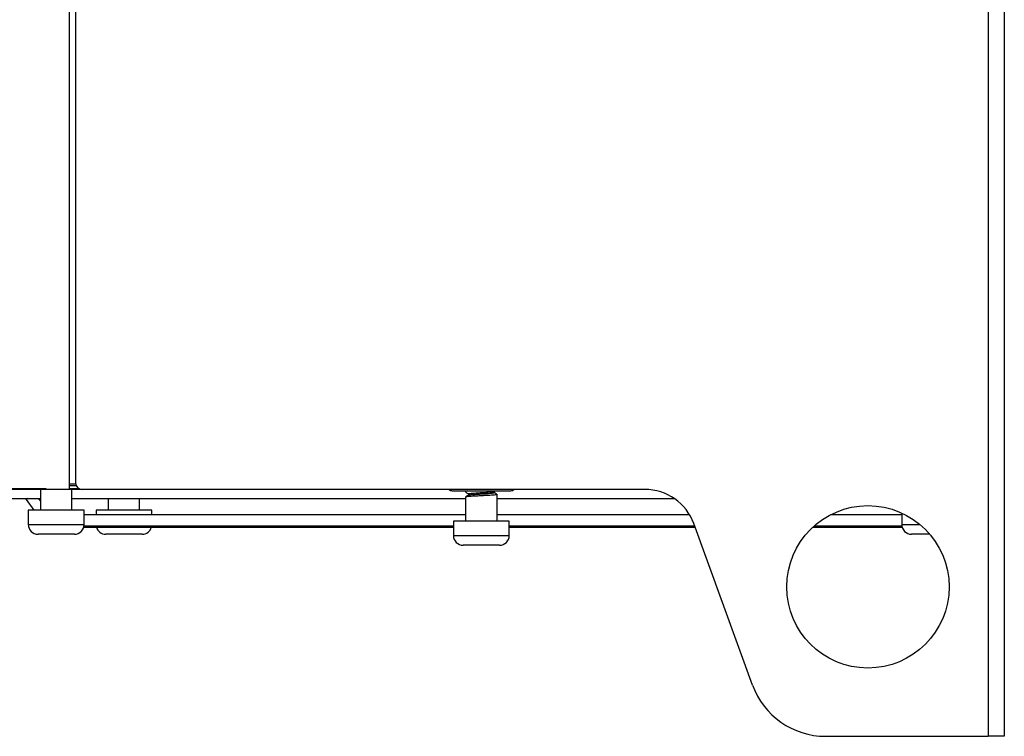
# Model space of a CAD drawing. Header units: millimetres. Extents: x 82 to 1002, y -172 to 1064.
# Tile 113 of 159: x 872 to 948, y 263 to 318. Entities that reach past the tile are written whole.
import ezdxf

# ---------------------------------------------------------------- set-up
doc = ezdxf.new("R2010")
doc.units = ezdxf.units.MM

msp = doc.modelspace()

# ---------------------------------------------------------------- linework, layer by layer
at = {"color": 7, "linetype": 'Continuous', "lineweight": 25}
for p, q in [((946.65, 625.778), (946.65, 262.778)), ((947.9, 625.778), (947.9, 262.778)), ((876.4, 606.778), (876.4, 282.278)), ((875.9, 456.528), (875.9, 281.787)), ((856.9, 282.119), (875.9, 281.787)), ((875.9, 282.217), (876.403, 282.217)), ((874.135, 281.818), (866.038, 281.818)), ((876.9, 281.778), (867.9, 281.778)), ((873.698, 281.778), (873.698, 280.175)), ((876.705, 281.818), (875.9, 281.818)), ((876.114, 280.175), (876.114, 281.778)), ((920.229, 281.778), (876.9, 281.778)), ((905.4, 281.678), (909.9, 281.678)), ((906.426, 281.61), (906.426, 281.56)), ((906.437, 281.554), (906.438, 281.56)), ((906.438, 281.61), (906.439, 281.615)), ((906.642, 281.435), (906.642, 281.339)), ((908.621, 281.629), (908.706, 281.678)), ((908.625, 281.535), (908.625, 281.631)), ((908.842, 279.325), (908.842, 281.41)), ((870.85, 281.078), (873.698, 281.078)), ((872.526, 281.078), (872.58, 281.006)), ((872.58, 281.006), (873.174, 280.175)), ((873.698, 280.903), (873.573, 281.078)), ((876.114, 281.078), (906.426, 281.078)), ((878.911, 281.078), (878.911, 280.175)), ((881.326, 280.175), (881.326, 281.078)), ((906.426, 281.21), (906.426, 279.325)), ((908.842, 281.078), (922.49, 281.078)), ((872.756, 280.175), (872.756, 279.078)), ((873.8, 280.175), (872.756, 280.175)), ((877.056, 280.175), (873.8, 280.175)), ((877.056, 279.078), (877.056, 280.175)), ((906.426, 279.828), (877.056, 279.828)), ((877.968, 280.175), (877.968, 279.828)), ((879.012, 280.175), (877.968, 280.175)), ((882.268, 280.175), (879.012, 280.175)), ((882.268, 279.828), (882.268, 280.175)), ((923.664, 279.828), (908.842, 279.828)), ((940.006, 279.828), (934.526, 279.828)), ((940.006, 279.959), (940.006, 279.078)), ((877.05, 278.978), (905.484, 278.978)), ((905.484, 279.325), (905.484, 278.228)), ((906.527, 279.325), (905.484, 279.325)), ((909.784, 279.325), (906.527, 279.325)), ((909.784, 278.228), (909.784, 279.325)), ((909.784, 278.978), (924.049, 278.978)), ((928.509, 266.726), (923.988, 279.146)), ((933.28, 278.978), (940.013, 278.978)), ((876.306, 278.328), (873.506, 278.328)), ((877.029, 278.878), (903.561, 278.878)), ((881.518, 278.328), (878.718, 278.328)), ((911.738, 278.878), (924.086, 278.878)), ((933.168, 278.878), (939.936, 278.878)), ((939.936, 278.878), (940.033, 278.88)), ((942.16, 278.328), (940.756, 278.328)), ((909.034, 277.478), (906.234, 277.478)), ((934.147, 262.778), (946.65, 262.778)), ((947.9, 262.778), (946.65, 262.778))]:
    msp.add_line(p, q, dxfattribs=at)
at = {"color": 8, "linetype": 'Continuous', "lineweight": 25}
for p, q in [((875.9, 282.068), (876.446, 282.068)), ((872.681, 281.078), (872.58, 281.006)), ((872.756, 279.078), (877.056, 279.078)), ((939.936, 278.878), (939.936, 278.978)), ((940.006, 279.078), (941.402, 279.078)), ((905.484, 278.228), (909.784, 278.228))]:
    msp.add_line(p, q, dxfattribs=at)
at = {"color": 7, "linetype": 'Continuous', "lineweight": 25}
msp.add_circle((937.4, 274.278), 6.25, dxfattribs=at)
for centre, radius, start, end in [((876.9, 282.278), 0.5, 180, 270), ((905.4, 282.103), 0.425, 229.88083, 270), ((909.9, 282.103), 0.425, 270, 310.11917), ((920.229, 277.778), 4, 20, 90), ((873.506, 279.078), 0.75, 180, 270), ((876.306, 279.078), 0.75, 270, 0), ((940.756, 279.078), 0.75, 180, 270), ((878.718, 279.078), 0.75, 195.46601, 270), ((881.518, 279.078), 0.75, 270, 344.53399), ((906.234, 278.228), 0.75, 180, 270), ((909.034, 278.228), 0.75, 270, 0), ((934.147, 268.778), 6, 200, 270)]:
    msp.add_arc(centre, radius, start, end, dxfattribs=at)
for points, knots in [([(906.539, 281.678), (906.539, 281.678), (906.502, 281.657), (906.466, 281.636), (906.43, 281.615)], [0, 0, 0, 0, 0.00258, 1, 1, 1, 1]), ([(906.647, 281.341), (906.611, 281.32), (906.538, 281.278), (906.466, 281.236), (906.43, 281.215)], [0, 0, 0, 0, 0.499816, 1, 1, 1, 1]), ([(906.431, 281.554), (906.467, 281.533), (906.538, 281.492), (906.608, 281.451), (906.642, 281.431)], [0, 0, 0, 0, 0.514323, 1, 1, 1, 1]), ([(906.438, 281.21), (906.436, 281.213), (906.431, 281.223), (906.528, 281.237), (906.713, 281.256), (906.976, 281.274), (907.291, 281.291), (907.632, 281.31), (907.974, 281.328), (908.289, 281.346), (908.552, 281.364), (908.74, 281.381), (908.846, 281.4), (908.836, 281.412), (908.831, 281.417)], [0, 0, 0, 0, 0.047768, 0.133656, 0.221528, 0.308368, 0.394665, 0.482615, 0.568825, 0.655763, 0.743606, 0.829458, 0.916909, 1, 1, 1, 1]), ([(906.652, 281.435), (906.651, 281.438), (906.647, 281.448), (906.726, 281.462), (906.878, 281.481), (907.094, 281.499), (907.352, 281.516), (907.632, 281.535), (907.913, 281.553), (908.172, 281.571), (908.388, 281.589), (908.539, 281.606), (908.615, 281.62), (908.614, 281.628), (908.614, 281.629)], [0, 0, 0, 0, 0.050372, 0.142157, 0.236068, 0.328873, 0.421096, 0.51509, 0.607221, 0.700131, 0.794011, 0.885757, 0.979216, 1, 1, 1, 1]), ([(906.654, 281.341), (906.653, 281.342), (906.652, 281.35), (906.728, 281.362), (906.877, 281.381), (907.094, 281.399), (907.352, 281.416), (907.632, 281.435), (907.913, 281.453), (908.172, 281.471), (908.388, 281.489), (908.541, 281.506), (908.621, 281.522), (908.617, 281.532), (908.615, 281.535)], [0, 0, 0, 0, 0.01995, 0.111611, 0.205396, 0.298076, 0.390174, 0.484041, 0.576047, 0.668832, 0.762585, 0.854208, 0.947541, 1, 1, 1, 1]), ([(908.834, 281.417), (908.797, 281.438), (908.728, 281.479), (908.658, 281.519), (908.625, 281.538)], [0, 0, 0, 0, 0.520694, 1, 1, 1, 1]), ([(903.561, 278.878), (904.03, 278.879), (904.698, 278.881), (905.304, 278.884), (905.484, 278.885)], [0, 0, 0, 0, 0.702789, 1, 1, 1, 1]), ([(909.784, 278.885), (909.974, 278.884), (910.591, 278.881), (911.269, 278.879), (911.738, 278.878)], [0, 0, 0, 0, 0.3091139, 1, 1, 1, 1])]:
    msp.add_open_spline(points, degree=3, knots=knots, dxfattribs=at)

doc.saveas('drawing.dxf')
